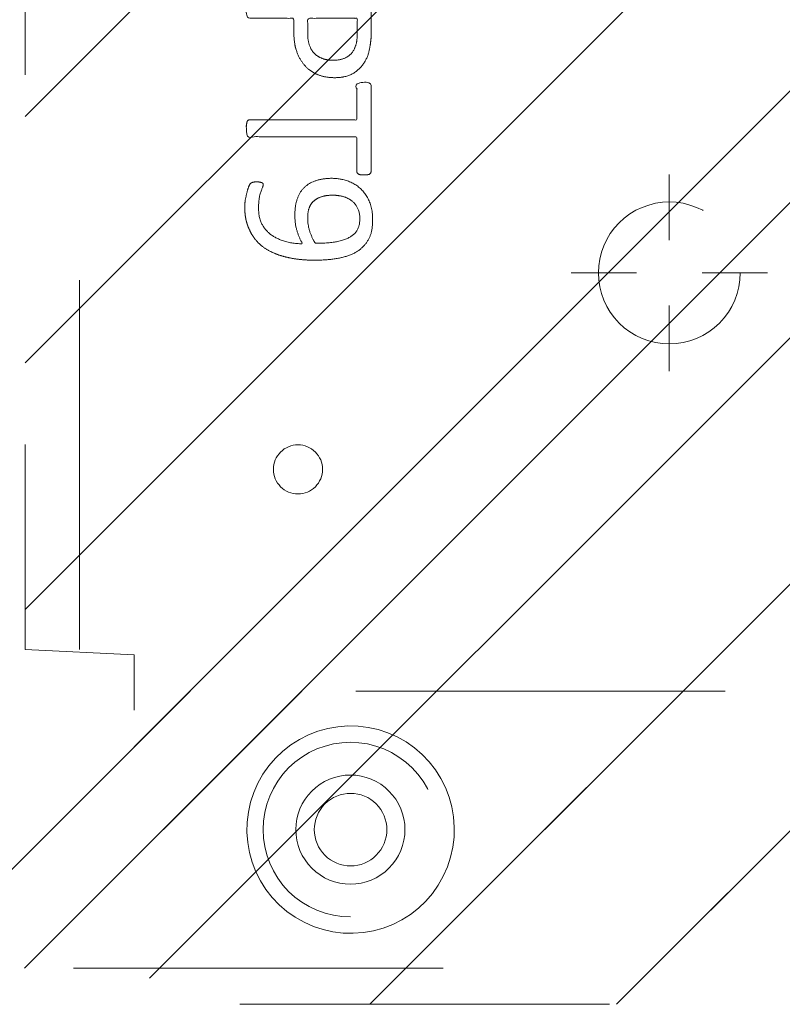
# Model space of a CAD drawing. Header units: inches. Extents: x -467 to -298, y -222 to 20.
# Tile 38 of 57: x -345.8 to -343.05, y -1.68 to 1.87. Entities that reach past the tile are written whole.
import ezdxf

# ---------------------------------------------------------------- set-up
doc = ezdxf.new("R2010")
doc.units = ezdxf.units.IN
doc.header["$LTSCALE"] = 32
doc.header["$MEASUREMENT"] = 0
doc.header["$PDMODE"] = 1
doc.header["$PDSIZE"] = -2
doc.linetypes.add('Dash Style-1', pattern=[0.083328, 0.041656, -0.041672])
for name, color, linetype, lineweight in [('DashLine', 7, 'Dash Style-1', 13), ('DashLineFill', 7, 'Dash Style-1', 13), ('Drawing', 7, 'Continuous', 18), ('Metal-DeskStructure', 7, 'Continuous', 13), ('None', 7, 'Continuous', 18), ('SolidLine', 7, 'Continuous', 15)]:
    doc.layers.add(name, color=color, linetype=linetype, lineweight=lineweight)
pattern_1 = [(45, (0, 0), (-1.61302, 1.93572), []), (45, (-1.0608, 1.0608), (-0.472346, 0.416761), [])]

# ---------------------------------------------------------------- blocks, each defined once
blk = doc.blocks.new('Group-41')
at = {"layer": 'DashLine'}
for p, q in [((0.0002, 6.2205), (0.0002, 6.4567)), ((-0.1179, 6.1024), (-0.3541, 6.1024)), ((0.1183, 6.1024), (0.3545, 6.1024)), ((0.0002, 5.9843), (0.0002, 5.748))]:
    blk.add_line(p, q, dxfattribs=at)
at = {"layer": 'DashLine', "flags": 128}
blk.add_lwpolyline([(-0.2557, 6.1024), (-0.2545, 6.1274), (-0.2508, 6.1523), (-0.2447, 6.1766), (-0.2362, 6.2003), (-0.2255, 6.223), (-0.2126, 6.2445), (-0.1976, 6.2647), (-0.1808, 6.2833), (-0.1621, 6.3002), (-0.142, 6.3151), (-0.1204, 6.3281), (-0.0977, 6.3388), (-0.0741, 6.3472), (-0.0497, 6.3534), (-0.0249, 6.357), (0.0002, 6.3583), (0.0253, 6.357), (0.0501, 6.3534), (0.0745, 6.3472), (0.0981, 6.3388), (0.1208, 6.3281), (0.1424, 6.3151), (0.1625, 6.3002), (0.1812, 6.2833), (0.198, 6.2647), (0.213, 6.2445), (0.2259, 6.223), (0.2366, 6.2003), (0.2451, 6.1766), (0.2512, 6.1523), (0.2549, 6.1274), (0.2561, 6.1024), (0.2549, 6.0773), (0.2512, 6.0524), (0.2451, 6.0281), (0.2366, 6.0044), (0.2259, 5.9817), (0.213, 5.9602), (0.198, 5.94), (0.1812, 5.9214), (0.1625, 5.9045), (0.1424, 5.8896), (0.1208, 5.8767), (0.0981, 5.8659), (0.0745, 5.8575), (0.0501, 5.8514), (0.0253, 5.8477), (0.0002, 5.8465), (-0.0249, 5.8477), (-0.0497, 5.8514), (-0.0741, 5.8575), (-0.0977, 5.8659), (-0.1204, 5.8767), (-0.142, 5.8896), (-0.1621, 5.9045), (-0.1808, 5.9214), (-0.1976, 5.94), (-0.2126, 5.9602), (-0.2255, 5.9817), (-0.2362, 6.0044), (-0.2447, 6.0281), (-0.2508, 6.0524), (-0.2545, 6.0773)], close=True, dxfattribs=at)
blk = doc.blocks.new('Group-43')
at = {"layer": 'SolidLine', "color": 7}
for points, knots in [([(1.2823, 6.0565), (1.3118, 6.0565), (1.3709, 6.0491), (1.4262, 6.0325), (1.4742, 6.0048), (1.5093, 5.9623), (1.5314, 5.9033), (1.5314, 5.8498), (1.5259, 5.8221), (1.5176, 5.7889), (1.5093, 5.7778), (1.4982, 5.7741), (1.4816, 5.7741), (1.4724, 5.776), (1.4668, 5.7778), (1.465, 5.7815), (1.465, 5.7889), (1.4705, 5.8018), (1.4779, 5.8239), (1.4816, 5.8516), (1.4816, 5.9033), (1.4558, 5.9513), (1.4133, 5.9808), (1.3561, 5.9974), (1.3229, 5.9974), (1.334, 5.979), (1.3506, 5.9273), (1.3506, 5.8572), (1.3303, 5.8055), (1.2952, 5.776), (1.2472, 5.7612), (1.1882, 5.7612), (1.1347, 5.7796), (1.0941, 5.8166), (1.0701, 5.8719), (1.0701, 5.9402), (1.083, 5.9826), (1.1107, 6.0159), (1.1476, 6.038), (1.1956, 6.0509), (1.2509, 6.0565), (1.2823, 6.0565)], [0, 0, 0, 0.054342, 0.108683, 0.163025, 0.217366, 0.271708, 0.32605, 0.346749, 0.367448, 0.408846, 0.429545, 0.450244, 0.466803, 0.483362, 0.499922, 0.516481, 0.53304, 0.549599, 0.566158, 0.582718, 0.612524, 0.642331, 0.672137, 0.701944, 0.701944, 0.721255, 0.740567, 0.762023, 0.78348, 0.804937, 0.826394, 0.847851, 0.869308, 0.890765, 0.912222, 0.926851, 0.941481, 0.956111, 0.970741, 0.98537, 1, 1, 1]), ([(1.2768, 5.9956), (1.2325, 5.9956), (1.1411, 5.979), (1.1162, 5.9291), (1.1162, 5.8848), (1.1328, 5.8516), (1.1605, 5.8313), (1.1956, 5.8221), (1.2343, 5.8221), (1.2675, 5.8313), (1.2915, 5.8498), (1.3044, 5.8811), (1.3044, 5.931), (1.2878, 5.979), (1.2768, 5.9956)], [0, 0, 0, 0.066007, 0.19802, 0.264026, 0.330033, 0.39604, 0.462046, 0.528053, 0.60066, 0.673267, 0.745875, 0.818482, 0.909241, 1, 1, 1]), ([(1.1014, 5.7482), (1.1074, 5.7482), (1.118, 5.7482), (1.1236, 5.7445), (1.1273, 5.739), (1.1273, 5.6744), (1.1273, 5.6116), (1.3211, 5.6116), (1.5185, 5.6116), (1.5222, 5.608), (1.5241, 5.6006), (1.5259, 5.5895), (1.5259, 5.5729), (1.5241, 5.5618), (1.5222, 5.5544), (1.5185, 5.5507), (1.3211, 5.5507), (1.1273, 5.5507), (1.1273, 5.488), (1.1273, 5.4234), (1.1236, 5.4179), (1.118, 5.416), (1.1088, 5.4142), (1.0959, 5.4142), (1.0848, 5.416), (1.0793, 5.4179), (1.0756, 5.4234), (1.0756, 5.5812), (1.0756, 5.739), (1.0793, 5.7445), (1.0848, 5.7482), (1.0959, 5.7482), (1.1014, 5.7482)], [0, 0, 0, 0.003046, 0.005389, 0.007733, 0.010076, 0.089744, 0.089744, 0.335779, 0.340465, 0.345152, 0.349838, 0.354524, 0.360382, 0.36624, 0.372099, 0.377957, 0.6855, 0.6855, 0.785085, 0.788014, 0.790943, 0.793872, 0.796801, 0.798998, 0.801195, 0.803391, 0.805588, 0.991213, 0.99341, 0.995606, 0.997803, 1, 1, 1]), ([(1.2066, 5.3983), (1.2417, 5.3983), (1.2952, 5.3761), (1.3321, 5.3355), (1.3543, 5.2765), (1.3543, 5.2091), (1.3543, 5.1842), (1.4345, 5.1842), (1.5185, 5.1842), (1.5222, 5.1805), (1.5241, 5.1731), (1.5259, 5.162), (1.5259, 5.1454), (1.5241, 5.1344), (1.5222, 5.127), (1.5185, 5.1233), (1.3081, 5.1233), (1.0885, 5.1233), (1.0756, 5.1381), (1.0756, 5.1953), (1.0756, 5.258), (1.0793, 5.2839), (1.0867, 5.3208), (1.1088, 5.3577), (1.1402, 5.3854), (1.1826, 5.3983), (1.2066, 5.3983)], [0, 0, 0, 0.066268, 0.132535, 0.198803, 0.26507, 0.303966, 0.303966, 0.429297, 0.43506, 0.440822, 0.446584, 0.452347, 0.456957, 0.461567, 0.466177, 0.470786, 0.728938, 0.745073, 0.761208, 0.845107, 0.870922, 0.896738, 0.922553, 0.948369, 0.974184, 1, 1, 1]), ([(1.2122, 5.3355), (1.1845, 5.3355), (1.1476, 5.3152), (1.131, 5.2857), (1.1254, 5.2543), (1.1254, 5.211), (1.1254, 5.1842), (1.2149, 5.1842), (1.3044, 5.1842), (1.3044, 5.211), (1.3044, 5.2635), (1.2915, 5.3005), (1.2657, 5.3244), (1.2325, 5.3355), (1.2122, 5.3355)], [0, 0, 0, 0.053098, 0.106195, 0.159293, 0.212391, 0.297937, 0.297937, 0.584068, 0.584068, 0.669615, 0.752211, 0.834807, 0.917404, 1, 1, 1]), ([(1.5148, 5.0603), (1.5185, 5.0603), (1.5222, 5.0584), (1.5241, 5.0511), (1.5259, 5.0381), (1.5259, 5.0197), (1.5241, 5.0086), (1.5222, 5.0012), (1.5167, 4.9975), (1.5111, 4.9957), (1.4585, 4.9754), (1.4059, 4.9551), (1.3875, 4.9477), (1.358, 4.9329), (1.3358, 4.9108), (1.3247, 4.8813), (1.3247, 4.8416), (1.3247, 4.8222), (1.4198, 4.8222), (1.5185, 4.8222), (1.5222, 4.8185), (1.5241, 4.8111), (1.5259, 4.8001), (1.5259, 4.7835), (1.5241, 4.7724), (1.5222, 4.765), (1.5185, 4.7613), (1.3072, 4.7613), (1.0867, 4.7613), (1.0756, 4.7761), (1.0756, 4.8314), (1.0756, 4.896), (1.0774, 4.9182), (1.0793, 4.9274), (1.083, 4.9532), (1.1033, 4.9938), (1.1328, 5.0197), (1.1716, 5.0344), (1.2159, 5.0344), (1.2528, 5.0215), (1.2805, 4.9994), (1.2989, 4.9662), (1.3063, 4.9477), (1.3118, 4.9588), (1.3266, 4.9772), (1.3469, 4.992), (1.3746, 5.0049), (1.3912, 5.0123), (1.4401, 5.0326), (1.489, 5.0529), (1.5019, 5.0584), (1.513, 5.0603), (1.5148, 5.0603)], [0, 0, 0, 0.004018, 0.008035, 0.012053, 0.01607, 0.020088, 0.024105, 0.028123, 0.03214, 0.03214, 0.070951, 0.070951, 0.084634, 0.098317, 0.112001, 0.125684, 0.138745, 0.138745, 0.202807, 0.205295, 0.207782, 0.21027, 0.212758, 0.214748, 0.216739, 0.218729, 0.220719, 0.332671, 0.339637, 0.346603, 0.391882, 0.407555, 0.423229, 0.423229, 0.466696, 0.510164, 0.553631, 0.597099, 0.640566, 0.684033, 0.727501, 0.770968, 0.770968, 0.798042, 0.825115, 0.852188, 0.879262, 0.879262, 0.958132, 0.958132, 0.979066, 1, 1, 1]), ([(1.2011, 4.9717), (1.1734, 4.9717), (1.1383, 4.9477), (1.1291, 4.92), (1.1273, 4.9108), (1.1254, 4.8887), (1.1254, 4.8471), (1.1254, 4.8222), (1.2011, 4.8222), (1.2768, 4.8222), (1.2768, 4.8508), (1.2768, 4.9034), (1.2657, 4.9366), (1.2435, 4.9606), (1.2159, 4.9717), (1.2011, 4.9717)], [0, 0, 0, 0.142515, 0.285031, 0.285031, 0.330993, 0.376955, 0.445899, 0.445899, 0.655281, 0.655281, 0.734439, 0.800829, 0.867219, 0.93361, 1, 1, 1]), ([(1.3949, 4.694), (1.417, 4.694), (1.4521, 4.6829), (1.4816, 4.6644), (1.5019, 4.6367), (1.5241, 4.5869), (1.5241, 4.4799), (1.5241, 4.4134), (1.513, 4.3987), (1.2998, 4.3987), (1.0867, 4.3987), (1.0756, 4.4134), (1.0756, 4.4716), (1.0756, 4.5629), (1.0922, 4.6146), (1.1199, 4.6478), (1.1623, 4.6663), (1.2048, 4.6663), (1.2343, 4.6589), (1.2583, 4.6441), (1.2786, 4.6201), (1.2841, 4.6072), (1.2878, 4.6257), (1.3063, 4.6571), (1.334, 4.681), (1.3727, 4.694), (1.3949, 4.694)], [0, 0, 0, 0.031455, 0.06291, 0.094366, 0.125821, 0.188731, 0.266159, 0.275837, 0.285516, 0.435531, 0.44521, 0.454888, 0.521427, 0.574659, 0.627891, 0.681123, 0.734355, 0.762747, 0.791139, 0.819531, 0.847924, 0.847924, 0.885943, 0.923962, 0.961981, 1, 1, 1]), ([(1.3986, 4.6312), (1.3783, 4.6312), (1.3487, 4.6183), (1.3284, 4.5943), (1.3174, 4.5574), (1.3174, 4.4937), (1.3174, 4.4577), (1.3958, 4.4577), (1.4742, 4.4577), (1.4742, 4.5011), (1.4742, 4.5851), (1.4465, 4.6183), (1.417, 4.6312), (1.3986, 4.6312)], [0, 0, 0, 0.079156, 0.158312, 0.237468, 0.316624, 0.419526, 0.419526, 0.643799, 0.643799, 0.767809, 0.883905, 0.941952, 1, 1, 1]), ([(1.1956, 4.6054), (1.1789, 4.6054), (1.1531, 4.5961), (1.1347, 4.5758), (1.1254, 4.5445), (1.1254, 4.4891), (1.1254, 4.4577), (1.1974, 4.4577), (1.2694, 4.4577), (1.2694, 4.4919), (1.2694, 4.5482), (1.2583, 4.5777), (1.238, 4.5961), (1.2103, 4.6054), (1.1956, 4.6054)], [0, 0, 0, 0.074499, 0.148998, 0.223496, 0.297995, 0.395417, 0.395417, 0.61891, 0.61891, 0.724928, 0.793696, 0.862464, 0.931232, 1, 1, 1]), ([(1.5001, 4.3229), (1.5074, 4.3229), (1.5213, 4.3201), (1.5241, 4.3118), (1.5241, 4.1927), (1.5241, 4.0737), (1.5222, 4.07), (1.5167, 4.0663), (1.5074, 4.0645), (1.4945, 4.0645), (1.4853, 4.0663), (1.4798, 4.0682), (1.4761, 4.0737), (1.4761, 4.1226), (1.4761, 4.1697), (1.3063, 4.1697), (1.1365, 4.1697), (1.1623, 4.1263), (1.1882, 4.0829), (1.19, 4.0774), (1.1919, 4.0682), (1.1882, 4.0645), (1.1771, 4.0626), (1.1646, 4.0626), (1.155, 4.0626), (1.1494, 4.0645), (1.1457, 4.0682), (1.1439, 4.0719), (1.1107, 4.1235), (1.0774, 4.1752), (1.0756, 4.1771), (1.0756, 4.1807), (1.0738, 4.1863), (1.0738, 4.2034), (1.0738, 4.2214), (1.0774, 4.2269), (1.0811, 4.2287), (1.2795, 4.2287), (1.4761, 4.2287), (1.4761, 4.2693), (1.4761, 4.3136), (1.4798, 4.3173), (1.4853, 4.321), (1.4945, 4.3229), (1.5001, 4.3229)], [0, 0, 0, 0.00261, 0.007831, 0.010441, 0.176195, 0.178805, 0.181415, 0.184026, 0.186636, 0.188594, 0.190551, 0.192509, 0.194467, 0.244389, 0.244389, 0.424498, 0.424498, 0.47805, 0.47805, 0.484241, 0.490432, 0.496622, 0.502813, 0.507071, 0.510941, 0.514811, 0.518682, 0.518682, 0.576295, 0.576295, 0.578743, 0.58119, 0.583638, 0.590247, 0.593184, 0.596122, 0.599059, 0.911881, 0.911881, 0.976501, 0.982376, 0.988251, 0.994125, 1, 1, 1])]:
    blk.add_open_spline(points, degree=2, knots=knots, dxfattribs=at)
blk = doc.blocks.new('1BRPT9-Bracket (2D)')
at = {"layer": 'DashLineFill', "linetype": 'Continuous', "lineweight": 13}
h = blk.add_hatch(dxfattribs=at)
h.set_pattern_fill('Steel', color=253, style=0, pattern_type=2)
h.set_pattern_definition(pattern_1)
edge = h.paths.add_edge_path()
edge.add_arc((1.6779, -8.4882), 0.252, 270, 360)
edge.add_line((1.9299, -8.4882), (1.9299, -7.4803))
edge.add_line((1.9299, -7.4803), (2.3236, -7.4803))
edge.add_line((2.3236, -7.4803), (2.3236, 7.4611))
edge.add_line((2.3236, 7.4611), (1.9299, 7.4803))
edge.add_line((1.9299, 7.4803), (1.9299, 8.4882))
edge.add_arc((1.6779, 8.4882), 0.252, 360, 450)
edge.add_line((1.6779, 8.7402), (-2.3221, 8.7402))
edge.add_line((-2.3221, 8.7402), (-2.3221, -8.7402))
edge.add_line((-2.3221, -8.7402), (1.6779, -8.7402))
h = blk.add_hatch(dxfattribs=at)
h.set_pattern_fill('Steel', color=253, style=0, pattern_type=2)
h.set_pattern_definition(pattern_1)
h.paths.add_polyline_path([(1.1504, 8.4252), (1.1812, 8.4237), (1.2118, 8.4191), (1.2418, 8.4116), (1.2709, 8.4012), (1.2988, 8.388), (1.3254, 8.3721), (1.3502, 8.3537), (1.3731, 8.3329), (1.3938, 8.31), (1.4123, 8.2852), (1.4281, 8.2587), (1.4414, 8.2308), (1.4518, 8.2017), (1.4593, 8.1717), (1.4638, 8.1411), (1.4653, 8.1102), (1.4638, 8.0794), (1.4593, 8.0488), (1.4518, 8.0188), (1.4414, 7.9897), (1.4281, 7.9618), (1.4123, 7.9353), (1.3938, 7.9104), (1.3731, 7.8875), (1.3502, 7.8668), (1.3254, 7.8484), (1.2988, 7.8325), (1.2709, 7.8193), (1.2418, 7.8088), (1.2118, 7.8013), (1.1812, 7.7968), (1.1504, 7.7953), (1.1195, 7.7968), (1.0889, 7.8013), (1.0589, 7.8088), (1.0298, 7.8193), (1.0019, 7.8325), (0.9754, 7.8484), (0.9506, 7.8668), (0.9277, 7.8875), (0.9069, 7.9104), (0.8885, 7.9353), (0.8726, 7.9618), (0.8594, 7.9897), (0.849, 8.0188), (0.8415, 8.0488), (0.8369, 8.0794), (0.8354, 8.1102), (0.8369, 8.1411), (0.8415, 8.1717), (0.849, 8.2017), (0.8594, 8.2308), (0.8726, 8.2587), (0.8885, 8.2852), (0.9069, 8.31), (0.9277, 8.3329), (0.9506, 8.3537), (0.9754, 8.3721), (1.0019, 8.388), (1.0298, 8.4012), (1.0589, 8.4116), (1.0889, 8.4191), (1.1195, 8.4237)])
h = blk.add_hatch(dxfattribs=at)
h.set_pattern_fill('Steel', color=253, style=0, pattern_type=2)
h.set_pattern_definition(pattern_1)
h.paths.add_polyline_path([(1.1504, 8.3071), (1.1697, 8.3061), (1.1888, 8.3033), (1.2075, 8.2986), (1.2257, 8.2921), (1.2432, 8.2838), (1.2597, 8.2739), (1.2753, 8.2624), (1.2896, 8.2494), (1.3025, 8.2351), (1.314, 8.2196), (1.324, 8.203), (1.3322, 8.1856), (1.3387, 8.1674), (1.3434, 8.1486), (1.3463, 8.1295), (1.3472, 8.1102), (1.3463, 8.0909), (1.3434, 8.0718), (1.3387, 8.0531), (1.3322, 8.0349), (1.324, 8.0174), (1.314, 8.0009), (1.3025, 7.9854), (1.2896, 7.971), (1.2753, 7.9581), (1.2597, 7.9466), (1.2432, 7.9366), (1.2257, 7.9284), (1.2075, 7.9219), (1.1888, 7.9172), (1.1697, 7.9143), (1.1504, 7.9134), (1.1311, 7.9143), (1.112, 7.9172), (1.0932, 7.9219), (1.075, 7.9284), (1.0576, 7.9366), (1.041, 7.9466), (1.0255, 7.9581), (1.0112, 7.971), (0.9982, 7.9854), (0.9867, 8.0009), (0.9768, 8.0174), (0.9685, 8.0349), (0.962, 8.0531), (0.9573, 8.0718), (0.9545, 8.0909), (0.9535, 8.1102), (0.9545, 8.1295), (0.9573, 8.1486), (0.962, 8.1674), (0.9685, 8.1856), (0.9768, 8.203), (0.9867, 8.2196), (0.9982, 8.2351), (1.0112, 8.2494), (1.0255, 8.2624), (1.041, 8.2739), (1.0576, 8.2838), (1.075, 8.2921), (1.0932, 8.2986), (1.112, 8.3033), (1.1311, 8.3061)])
h = blk.add_hatch(dxfattribs=at)
h.set_pattern_fill('Steel', color=253, style=0, pattern_type=2)
h.set_pattern_definition(pattern_1)
h.paths.add_polyline_path([(1.3393, 6.8996), (1.348, 6.8992), (1.3566, 6.8979), (1.3651, 6.8958), (1.3732, 6.8929), (1.3811, 6.8891), (1.3886, 6.8847), (1.3955, 6.8795), (1.402, 6.8737), (1.4078, 6.8672), (1.413, 6.8602), (1.4175, 6.8528), (1.4212, 6.8449), (1.4241, 6.8367), (1.4262, 6.8283), (1.4275, 6.8197), (1.4279, 6.811), (1.4275, 6.8023), (1.4262, 6.7937), (1.4241, 6.7853), (1.4212, 6.7771), (1.4175, 6.7693), (1.413, 6.7618), (1.4078, 6.7548), (1.402, 6.7484), (1.3955, 6.7425), (1.3886, 6.7374), (1.3811, 6.7329), (1.3732, 6.7292), (1.3651, 6.7263), (1.3566, 6.7241), (1.348, 6.7229), (1.3393, 6.7224), (1.3307, 6.7229), (1.3221, 6.7241), (1.3136, 6.7263), (1.3054, 6.7292), (1.2976, 6.7329), (1.2901, 6.7374), (1.2832, 6.7425), (1.2767, 6.7484), (1.2709, 6.7548), (1.2657, 6.7618), (1.2612, 6.7693), (1.2575, 6.7771), (1.2546, 6.7853), (1.2525, 6.7937), (1.2512, 6.8023), (1.2508, 6.811), (1.2512, 6.8197), (1.2525, 6.8283), (1.2546, 6.8367), (1.2575, 6.8449), (1.2612, 6.8528), (1.2657, 6.8602), (1.2709, 6.8672), (1.2767, 6.8737), (1.2832, 6.8795), (1.2901, 6.8847), (1.2976, 6.8891), (1.3054, 6.8929), (1.3136, 6.8958), (1.3221, 6.8979), (1.3307, 6.8992)])
at = {"layer": 'DashLineFill'}
blk.add_line((2.1268, 7.4611), (2.1268, -7.4803), dxfattribs=at)
at = {"layer": 'DashLineFill', "flags": 128}
blk.add_lwpolyline([(1.6779, -8.7402, 0.414214), (1.9299, -8.4882), (1.9299, -7.4803), (2.3236, -7.4803), (2.3236, 7.4611), (1.9299, 7.4803), (1.9299, 8.4882, 0.414214), (1.6779, 8.7402), (-2.3221, 8.7402), (-2.3221, -8.7402)], format="xyb", close=True, dxfattribs=at)
for points in [[(1.1504, 8.4252), (1.1812, 8.4237), (1.2118, 8.4191), (1.2418, 8.4116), (1.2709, 8.4012), (1.2988, 8.388), (1.3254, 8.3721), (1.3502, 8.3537), (1.3731, 8.3329), (1.3938, 8.31), (1.4123, 8.2852), (1.4281, 8.2587), (1.4414, 8.2308), (1.4518, 8.2017), (1.4593, 8.1717), (1.4638, 8.1411), (1.4653, 8.1102), (1.4638, 8.0794), (1.4593, 8.0488), (1.4518, 8.0188), (1.4414, 7.9897), (1.4281, 7.9618), (1.4123, 7.9353), (1.3938, 7.9104), (1.3731, 7.8875), (1.3502, 7.8668), (1.3254, 7.8484), (1.2988, 7.8325), (1.2709, 7.8193), (1.2418, 7.8088), (1.2118, 7.8013), (1.1812, 7.7968), (1.1504, 7.7953), (1.1195, 7.7968), (1.0889, 7.8013), (1.0589, 7.8088), (1.0298, 7.8193), (1.0019, 7.8325), (0.9754, 7.8484), (0.9506, 7.8668), (0.9277, 7.8875), (0.9069, 7.9104), (0.8885, 7.9353), (0.8726, 7.9618), (0.8594, 7.9897), (0.849, 8.0188), (0.8415, 8.0488), (0.8369, 8.0794), (0.8354, 8.1102), (0.8369, 8.1411), (0.8415, 8.1717), (0.849, 8.2017), (0.8594, 8.2308), (0.8726, 8.2587), (0.8885, 8.2852), (0.9069, 8.31), (0.9277, 8.3329), (0.9506, 8.3537), (0.9754, 8.3721), (1.0019, 8.388), (1.0298, 8.4012), (1.0589, 8.4116), (1.0889, 8.4191), (1.1195, 8.4237)], [(1.1504, 8.3071), (1.1697, 8.3061), (1.1888, 8.3033), (1.2075, 8.2986), (1.2257, 8.2921), (1.2432, 8.2838), (1.2597, 8.2739), (1.2753, 8.2624), (1.2896, 8.2494), (1.3025, 8.2351), (1.314, 8.2196), (1.324, 8.203), (1.3322, 8.1856), (1.3387, 8.1674), (1.3434, 8.1486), (1.3463, 8.1295), (1.3472, 8.1102), (1.3463, 8.0909), (1.3434, 8.0718), (1.3387, 8.0531), (1.3322, 8.0349), (1.324, 8.0174), (1.314, 8.0009), (1.3025, 7.9854), (1.2896, 7.971), (1.2753, 7.9581), (1.2597, 7.9466), (1.2432, 7.9366), (1.2257, 7.9284), (1.2075, 7.9219), (1.1888, 7.9172), (1.1697, 7.9143), (1.1504, 7.9134), (1.1311, 7.9143), (1.112, 7.9172), (1.0932, 7.9219), (1.075, 7.9284), (1.0576, 7.9366), (1.041, 7.9466), (1.0255, 7.9581), (1.0112, 7.971), (0.9982, 7.9854), (0.9867, 8.0009), (0.9768, 8.0174), (0.9685, 8.0349), (0.962, 8.0531), (0.9573, 8.0718), (0.9545, 8.0909), (0.9535, 8.1102), (0.9545, 8.1295), (0.9573, 8.1486), (0.962, 8.1674), (0.9685, 8.1856), (0.9768, 8.203), (0.9867, 8.2196), (0.9982, 8.2351), (1.0112, 8.2494), (1.0255, 8.2624), (1.041, 8.2739), (1.0576, 8.2838), (1.075, 8.2921), (1.0932, 8.2986), (1.112, 8.3033), (1.1311, 8.3061)], [(1.3393, 6.8996), (1.348, 6.8992), (1.3566, 6.8979), (1.3651, 6.8958), (1.3732, 6.8929), (1.3811, 6.8891), (1.3886, 6.8847), (1.3955, 6.8795), (1.402, 6.8737), (1.4078, 6.8672), (1.413, 6.8602), (1.4175, 6.8528), (1.4212, 6.8449), (1.4241, 6.8367), (1.4262, 6.8283), (1.4275, 6.8197), (1.4279, 6.811), (1.4275, 6.8023), (1.4262, 6.7937), (1.4241, 6.7853), (1.4212, 6.7771), (1.4175, 6.7693), (1.413, 6.7618), (1.4078, 6.7548), (1.402, 6.7484), (1.3955, 6.7425), (1.3886, 6.7374), (1.3811, 6.7329), (1.3732, 6.7292), (1.3651, 6.7263), (1.3566, 6.7241), (1.348, 6.7229), (1.3393, 6.7224), (1.3307, 6.7229), (1.3221, 6.7241), (1.3136, 6.7263), (1.3054, 6.7292), (1.2976, 6.7329), (1.2901, 6.7374), (1.2832, 6.7425), (1.2767, 6.7484), (1.2709, 6.7548), (1.2657, 6.7618), (1.2612, 6.7693), (1.2575, 6.7771), (1.2546, 6.7853), (1.2525, 6.7937), (1.2512, 6.8023), (1.2508, 6.811), (1.2512, 6.8197), (1.2525, 6.8283), (1.2546, 6.8367), (1.2575, 6.8449), (1.2612, 6.8528), (1.2657, 6.8602), (1.2709, 6.8672), (1.2767, 6.8737), (1.2832, 6.8795), (1.2901, 6.8847), (1.2976, 6.8891), (1.3054, 6.8929), (1.3136, 6.8958), (1.3221, 6.8979), (1.3307, 6.8992)]]:
    blk.add_lwpolyline(points, close=True, dxfattribs=at)
at = {"layer": 'DashLineFill', "linetype": 'Continuous', "lineweight": 5}
blk.add_point((0.0002, 6.1024), dxfattribs=at)
at = {"layer": 'Metal-DeskStructure', "color": 7}
blk.add_blockref('Group-41', (0, 0), dxfattribs=at)
at = {"layer": 'SolidLine', "color": 7}
blk.add_blockref('Group-43', (0, 0), dxfattribs=at)
blk = doc.blocks.new('1BRPT5-RightBeam (2D)')
at = {"layer": 'DashLineFill', "linetype": 'Continuous', "lineweight": 13}
h = blk.add_hatch(dxfattribs=at)
h.set_pattern_fill('Steel', color=253, style=0, pattern_type=2)
h.set_pattern_definition(pattern_1)
h.paths.add_polyline_path([(-1.8504, 0.5), (20.4724, 0.5), (20.4724, -0.5), (-1.8504, -0.5)])
at = {"layer": 'DashLineFill', "flags": 128}
blk.add_lwpolyline([(-1.8504, 0.5), (20.4724, 0.5), (20.4724, -0.5), (-1.8504, -0.5)], close=True, dxfattribs=at)
at = {"layer": 'SolidLine', "flags": 128}
for points in [[(1.1224, -0.373), (1.086, -0.3686), (1.0502, -0.3606), (1.0153, -0.3491), (0.9817, -0.3342), (0.9498, -0.3162), (0.9197, -0.2951), (0.8919, -0.2711), (0.8666, -0.2445), (0.844, -0.2156), (0.8243, -0.1846), (0.8078, -0.1519), (0.7945, -0.1176), (0.7847, -0.0823), (0.7784, -0.0461), (0.7757, -0.0095), (0.7766, 0.0272), (0.781, 0.0636), (0.789, 0.0995), (0.8005, 0.1343), (0.8154, 0.1679), (0.8334, 0.1998), (0.8545, 0.2299), (0.8785, 0.2577), (0.9051, 0.283), (0.934, 0.3056), (0.965, 0.3253), (0.9977, 0.3418), (1.032, 0.3551), (1.0673, 0.3649), (1.1035, 0.3712), (1.1401, 0.3739), (1.1768, 0.373), (1.2132, 0.3686), (1.2491, 0.3606), (1.2839, 0.3491), (1.3175, 0.3342), (1.3494, 0.3162), (1.3795, 0.2951), (1.4073, 0.2711), (1.4326, 0.2446), (1.4552, 0.2156), (1.4749, 0.1846), (1.4914, 0.1519), (1.5047, 0.1176), (1.5145, 0.0823), (1.5208, 0.0461), (1.5235, 0.0095), (1.5227, -0.0272), (1.5182, -0.0636), (1.5102, -0.0995), (1.4987, -0.1343), (1.4838, -0.1679), (1.4658, -0.1998), (1.4447, -0.2299), (1.4207, -0.2577), (1.3942, -0.283), (1.3652, -0.3056), (1.3342, -0.3253), (1.3015, -0.3418), (1.2672, -0.3551), (1.2319, -0.3649), (1.1957, -0.3712), (1.1591, -0.3739)], [(1.2805, 0), (1.2798, -0.0128), (1.2779, -0.0255), (1.2748, -0.038), (1.2705, -0.0501), (1.265, -0.0617), (1.2584, -0.0727), (1.2508, -0.083), (1.2421, -0.0925), (1.2326, -0.1011), (1.2223, -0.1088), (1.2113, -0.1154), (1.1997, -0.1209), (1.1876, -0.1252), (1.1751, -0.1283), (1.1624, -0.1302), (1.1496, -0.1308), (1.1368, -0.1302), (1.1241, -0.1283), (1.1116, -0.1252), (1.0995, -0.1209), (1.0879, -0.1154), (1.0769, -0.1088), (1.0666, -0.1011), (1.0571, -0.0925), (1.0485, -0.083), (1.0408, -0.0727), (1.0342, -0.0617), (1.0287, -0.0501), (1.0244, -0.038), (1.0213, -0.0255), (1.0194, -0.0128), (1.0188, 0), (1.0194, 0.0128), (1.0213, 0.0255), (1.0244, 0.038), (1.0287, 0.0501), (1.0342, 0.0617), (1.0408, 0.0727), (1.0485, 0.083), (1.0571, 0.0925), (1.0666, 0.1011), (1.0769, 0.1088), (1.0879, 0.1154), (1.0995, 0.1209), (1.1116, 0.1252), (1.1241, 0.1283), (1.1368, 0.1302), (1.1496, 0.1308), (1.1624, 0.1302), (1.1751, 0.1283), (1.1876, 0.1252), (1.1997, 0.1209), (1.2113, 0.1154), (1.2223, 0.1088), (1.2326, 0.1011), (1.2421, 0.0925), (1.2508, 0.083), (1.2584, 0.0727), (1.265, 0.0617), (1.2705, 0.0501), (1.2748, 0.038), (1.2779, 0.0255), (1.2798, 0.0128)]]:
    blk.add_lwpolyline(points, close=True, dxfattribs=at)
blk = doc.blocks.new('Group-59')
at = {"layer": 'None', "color": 7, "rotation": 180}
for name, p in [('1BRPT9-Bracket (2D)', (61.878, -11.4173)), ('1BRPT5-RightBeam (2D)', (61.878, -19.5276))]:
    blk.add_blockref(name, p, dxfattribs=at)
blk = doc.blocks.new('Group-61')
at = {"layer": 'None'}
blk.add_blockref('Group-59', (0, 0), dxfattribs=at)
blk = doc.blocks.new('SL Credenza Desk Top (2D)')
at = {"layer": 'None'}
blk.add_blockref('Group-61', (0, 0), dxfattribs=at)
at = {"layer": 'Drawing', "color": 0, "flags": 1}
for tag in ['Tag', 'Catalog', 'Option1', 'Option2', 'Option3', 'Option4', 'Option5', 'Option6', 'Option7', 'Option8', 'Option9', 'Option10', 'Option11', 'Option12', 'Custom', 'FinishGroup', 'Discount', 'Item2', 'Item3', 'Item6', 'Item9', 'Item10', 'Item12', 'Item13', 'Item16', 'Item19', 'Item20', 'Item21', 'Item22', 'Item23', 'Item24', 'Item25', 'Item8', 'Item18', 'Item1', 'Item4', 'Item5', 'Item7', 'Item11', 'Item14', 'Item15', 'Item17']:
    blk.add_attdef(tag, (-45.8716, 8.9537), '', height=0.00709, dxfattribs=at)

msp = doc.modelspace()

# ---------------------------------------------------------------- block references
at = {"layer": 'Drawing'}
msp.add_blockref('SL Credenza Desk Top (2D)', (-405.3309, 18.4764), dxfattribs=at)

doc.saveas('drawing.dxf')
